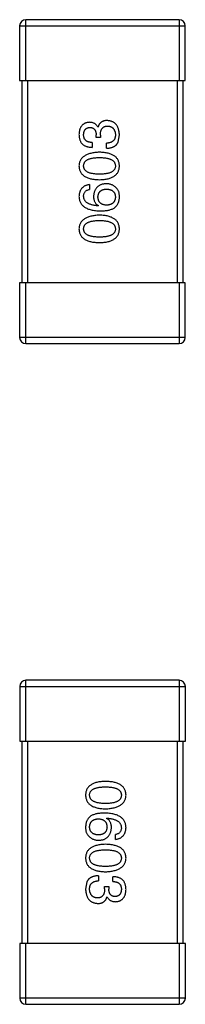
# Model space of a CAD drawing. Header units: inches. Extents: x -36 to 490, y -51 to 98.
# Tile 45 of 153: x 399.818 to 400.638, y 5.494 to 10.356. Entities that reach past the tile are written whole.
import ezdxf

# ---------------------------------------------------------------- set-up
doc = ezdxf.new("R2010")
doc.units = ezdxf.units.IN
doc.header["$LTSCALE"] = 1.21
doc.header["$MEASUREMENT"] = 0
doc.layers.get('0').update_dxf_attribs({"linetype": 'CONTINUOUS'})

msp = doc.modelspace()

# ---------------------------------------------------------------- linework, layer by layer
at = {"color": 7, "linetype": 'Continuous'}
for p, q in [((399.8176, 10.3263), (400.6376, 10.3263)), ((399.8176, 10.3263), (399.8176, 10.0563)), ((400.6076, 10.3563), (399.8476, 10.3563)), ((399.8476, 10.0563), (399.8476, 10.3563)), ((400.6076, 10.3563), (400.6076, 10.0563)), ((400.6376, 10.0563), (400.6376, 10.3263)), ((399.8176, 10.0563), (400.6376, 10.0563)), ((399.8276, 10.0563), (399.8276, 9.0563)), ((399.8576, 9.0563), (399.8576, 10.0563)), ((400.5976, 10.0563), (400.5976, 9.0563)), ((400.6276, 9.0563), (400.6276, 10.0563)), ((400.2042, 9.8254), (400.2053, 9.8254)), ((400.1966, 9.774), (400.1966, 9.7871)), ((400.2173, 9.786), (400.2173, 9.774)), ((400.3048, 9.7511), (400.3113, 9.7871)), ((400.1758, 9.75), (400.1758, 9.7259)), ((400.2173, 9.774), (400.1966, 9.774)), ((400.2479, 9.7216), (400.2479, 9.7467)), ((400.1638, 9.5418), (400.1638, 9.5178)), ((400.2075, 9.438), (400.2064, 9.4369)), ((400.6376, 9.0563), (399.8176, 9.0563)), ((399.8176, 9.0563), (399.8176, 8.7863)), ((399.8476, 8.7563), (399.8476, 9.0563)), ((400.6076, 9.0563), (400.6076, 8.7563)), ((400.6376, 8.7863), (400.6376, 9.0563)), ((400.6376, 8.7863), (399.8176, 8.7863)), ((399.8476, 8.7563), (400.6076, 8.7563)), ((399.8178, 7.0636), (400.6378, 7.0636)), ((399.8178, 7.0636), (399.8178, 6.7936)), ((400.6078, 7.0936), (399.8478, 7.0936)), ((399.8478, 6.7936), (399.8478, 7.0936)), ((400.6078, 7.0936), (400.6078, 6.7936)), ((400.6378, 6.7936), (400.6378, 7.0636)), ((399.8178, 6.7936), (400.6378, 6.7936)), ((399.8278, 6.7936), (399.8278, 5.7936)), ((399.8578, 5.7936), (399.8578, 6.7936)), ((400.5978, 6.7936), (400.5978, 5.7936)), ((400.6278, 5.7936), (400.6278, 6.7936)), ((400.2479, 6.4119), (400.249, 6.4129)), ((400.2916, 6.308), (400.2916, 6.3321)), ((400.2075, 6.1283), (400.2075, 6.1032)), ((400.1507, 6.0988), (400.1441, 6.0627)), ((400.2796, 6.0999), (400.2796, 6.1239)), ((400.2381, 6.0758), (400.2588, 6.0758)), ((400.2381, 6.0638), (400.2381, 6.0758)), ((400.2588, 6.0758), (400.2588, 6.0627)), ((400.2512, 6.0245), (400.2501, 6.0245)), ((400.6378, 5.7936), (399.8178, 5.7936)), ((399.8178, 5.7936), (399.8178, 5.5236)), ((399.8478, 5.4936), (399.8478, 5.7936)), ((400.6078, 5.7936), (400.6078, 5.4936)), ((400.6378, 5.5236), (400.6378, 5.7936)), ((400.6378, 5.5236), (399.8178, 5.5236)), ((399.8478, 5.4936), (400.6078, 5.4936))]:
    msp.add_line(p, q, dxfattribs=at)
for centre, start, end in [((399.8476, 10.3263), 90, 180), ((400.6076, 10.3263), 0, 90), ((399.8476, 8.7863), 180, 270), ((400.6076, 8.7863), 270, 0), ((399.8478, 7.0636), 90, 180), ((400.6078, 7.0636), 0, 90), ((399.8478, 5.5236), 180, 270), ((400.6078, 5.5236), 270, 0)]:
    msp.add_arc(centre, 0.03, start, end, dxfattribs=at)
for points, knots in [([(400.1627, 9.8494), (400.1607, 9.8493), (400.1568, 9.8489), (400.1512, 9.8479), (400.1459, 9.8464), (400.1411, 9.8446), (400.1365, 9.8422), (400.1324, 9.8395), (400.1286, 9.8364), (400.1252, 9.8328), (400.1221, 9.8288), (400.1195, 9.8244), (400.1172, 9.8196), (400.1153, 9.8143), (400.1137, 9.8087), (400.1126, 9.8026), (400.1117, 9.7961), (400.1114, 9.7916), (400.1113, 9.7893)], [0, 0, 0, 0, 0.067521, 0.132139, 0.193339, 0.252064, 0.309083, 0.364848, 0.420021, 0.475612, 0.532002, 0.589602, 0.649896, 0.712634, 0.778603, 0.848416, 0.922155, 1, 1, 1, 1]), ([(400.1343, 9.7882), (400.1343, 9.7896), (400.1345, 9.7923), (400.135, 9.7961), (400.1357, 9.7998), (400.1365, 9.8032), (400.1377, 9.8063), (400.139, 9.8092), (400.1406, 9.8118), (400.1424, 9.8142), (400.1444, 9.8164), (400.1467, 9.8182), (400.1492, 9.8199), (400.1519, 9.8213), (400.1548, 9.8224), (400.158, 9.8233), (400.1614, 9.824), (400.1637, 9.8242), (400.1649, 9.8243)], [0, 0, 0, 0, 0.078051, 0.151197, 0.220412, 0.286742, 0.34933, 0.409464, 0.467368, 0.52298, 0.578639, 0.633998, 0.690142, 0.746855, 0.805868, 0.867776, 0.932345, 1, 1, 1, 1]), ([(400.2042, 9.8254), (400.2033, 9.8273), (400.2014, 9.831), (400.1977, 9.836), (400.1934, 9.8402), (400.1884, 9.8436), (400.1828, 9.8462), (400.1767, 9.8481), (400.1699, 9.8492), (400.1651, 9.8494), (400.1627, 9.8494)], [0, 0, 0, 0, 0.125227, 0.244792, 0.361427, 0.478215, 0.59667, 0.722058, 0.856314, 1, 1, 1, 1]), ([(400.1649, 9.8243), (400.1661, 9.8242), (400.1685, 9.8241), (400.172, 9.8236), (400.1753, 9.8227), (400.1783, 9.8216), (400.1811, 9.8203), (400.1837, 9.8186), (400.1861, 9.8167), (400.1882, 9.8145), (400.19, 9.812), (400.1917, 9.8093), (400.1931, 9.8063), (400.1943, 9.803), (400.1952, 9.7994), (400.1959, 9.7955), (400.1964, 9.7914), (400.1965, 9.7886), (400.1966, 9.7871)], [0, 0, 0, 0, 0.067741, 0.131599, 0.192143, 0.249977, 0.306453, 0.361639, 0.416449, 0.471489, 0.527582, 0.584873, 0.644974, 0.70814, 0.77492, 0.845909, 0.920585, 1, 1, 1, 1]), ([(400.2501, 9.8582), (400.2487, 9.8582), (400.2459, 9.8581), (400.2418, 9.8577), (400.2379, 9.8571), (400.2343, 9.8562), (400.2307, 9.855), (400.2274, 9.8536), (400.2243, 9.8519), (400.2214, 9.85), (400.2187, 9.8479), (400.2162, 9.8454), (400.2139, 9.8427), (400.2117, 9.8397), (400.2098, 9.8365), (400.2081, 9.8331), (400.2066, 9.8293), (400.2058, 9.8267), (400.2053, 9.8254)], [0, 0, 0, 0, 0.071215, 0.138707, 0.20396, 0.266995, 0.327734, 0.387609, 0.445602, 0.503345, 0.561136, 0.618597, 0.677672, 0.738255, 0.799989, 0.863961, 0.930555, 1, 1, 1, 1]), ([(400.2173, 9.786), (400.2174, 9.7879), (400.2174, 9.7914), (400.2179, 9.7964), (400.2185, 9.8012), (400.2195, 9.8056), (400.2208, 9.8096), (400.2223, 9.8133), (400.2242, 9.8167), (400.2263, 9.8197), (400.2287, 9.8223), (400.2314, 9.8246), (400.2344, 9.8266), (400.2376, 9.8281), (400.2412, 9.8294), (400.245, 9.8302), (400.2491, 9.8308), (400.252, 9.8308), (400.2534, 9.8309)], [0, 0, 0, 0, 0.082495, 0.159728, 0.232496, 0.300725, 0.365163, 0.425859, 0.483728, 0.538892, 0.592921, 0.646195, 0.699968, 0.754746, 0.811387, 0.870806, 0.933482, 1, 1, 1, 1]), ([(400.3113, 9.7871), (400.3112, 9.7899), (400.311, 9.7952), (400.31, 9.803), (400.3086, 9.8102), (400.3068, 9.8169), (400.3046, 9.8231), (400.3018, 9.8289), (400.2987, 9.8341), (400.2951, 9.8388), (400.291, 9.843), (400.2864, 9.8467), (400.2815, 9.85), (400.2761, 9.8526), (400.2702, 9.8548), (400.2639, 9.8565), (400.2572, 9.8577), (400.2525, 9.858), (400.2501, 9.8582)], [0, 0, 0, 0, 0.078078, 0.151942, 0.221594, 0.28726, 0.350176, 0.409768, 0.467648, 0.523784, 0.578904, 0.634014, 0.689819, 0.746826, 0.805875, 0.867063, 0.931764, 1, 1, 1, 1]), ([(400.2534, 9.8309), (400.2549, 9.8307), (400.2577, 9.8305), (400.2619, 9.8298), (400.2657, 9.8288), (400.2693, 9.8274), (400.2726, 9.8258), (400.2757, 9.8239), (400.2785, 9.8216), (400.2811, 9.8192), (400.2834, 9.8163), (400.2853, 9.8132), (400.2871, 9.8097), (400.2885, 9.806), (400.2897, 9.802), (400.2906, 9.7977), (400.2913, 9.7931), (400.2916, 9.7899), (400.2917, 9.7882)], [0, 0, 0, 0, 0.068514, 0.133941, 0.195994, 0.255362, 0.312994, 0.369441, 0.424687, 0.480522, 0.537148, 0.594801, 0.654411, 0.716817, 0.781981, 0.850498, 0.923306, 1, 1, 1, 1]), ([(400.1113, 9.7893), (400.1114, 9.7868), (400.1116, 9.7819), (400.1125, 9.7748), (400.1138, 9.7682), (400.1157, 9.7621), (400.118, 9.7564), (400.1208, 9.7512), (400.1241, 9.7465), (400.1279, 9.7423), (400.1322, 9.7385), (400.137, 9.7352), (400.1423, 9.7325), (400.1481, 9.7302), (400.1543, 9.7284), (400.1611, 9.727), (400.1683, 9.7262), (400.1732, 9.726), (400.1758, 9.7259)], [0, 0, 0, 0, 0.073232, 0.142595, 0.207997, 0.270074, 0.329156, 0.386529, 0.441846, 0.496976, 0.551877, 0.607941, 0.665637, 0.725446, 0.788542, 0.855101, 0.925196, 1, 1, 1, 1]), ([(400.1758, 9.75), (400.1741, 9.75), (400.1709, 9.7502), (400.1662, 9.7508), (400.1618, 9.7515), (400.1577, 9.7527), (400.1539, 9.7541), (400.1505, 9.7558), (400.1474, 9.7578), (400.1446, 9.76), (400.1421, 9.7626), (400.1401, 9.7654), (400.1382, 9.7685), (400.1368, 9.7719), (400.1357, 9.7756), (400.1349, 9.7796), (400.1344, 9.7838), (400.1343, 9.7867), (400.1343, 9.7882)], [0, 0, 0, 0, 0.078134, 0.15164, 0.221358, 0.286689, 0.348614, 0.407697, 0.464247, 0.520153, 0.574432, 0.629291, 0.684538, 0.742032, 0.801329, 0.863637, 0.930123, 1, 1, 1, 1]), ([(400.2917, 9.7882), (400.2916, 9.7866), (400.2916, 9.7834), (400.291, 9.7788), (400.2902, 9.7745), (400.289, 9.7705), (400.2875, 9.7668), (400.2856, 9.7634), (400.2833, 9.7603), (400.2808, 9.7576), (400.2778, 9.7551), (400.2746, 9.753), (400.271, 9.7511), (400.267, 9.7496), (400.2627, 9.7484), (400.2581, 9.7475), (400.2531, 9.7469), (400.2497, 9.7468), (400.2479, 9.7467)], [0, 0, 0, 0, 0.071272, 0.13882, 0.201858, 0.262757, 0.320043, 0.376709, 0.431462, 0.486034, 0.541209, 0.597703, 0.65589, 0.717768, 0.782056, 0.850407, 0.92277, 1, 1, 1, 1]), ([(400.2479, 9.7216), (400.2497, 9.7216), (400.2532, 9.7218), (400.2583, 9.7222), (400.2632, 9.7229), (400.2678, 9.7238), (400.2722, 9.7249), (400.2764, 9.7261), (400.2803, 9.7277), (400.284, 9.7294), (400.2874, 9.7314), (400.2907, 9.7335), (400.2936, 9.7359), (400.2963, 9.7385), (400.2988, 9.7413), (400.3011, 9.7444), (400.3031, 9.7476), (400.3042, 9.7499), (400.3048, 9.7511)], [0, 0, 0, 0, 0.078937, 0.154495, 0.226898, 0.296844, 0.363348, 0.427781, 0.48946, 0.549586, 0.607902, 0.664733, 0.720805, 0.776157, 0.831175, 0.886736, 0.943094, 1, 1, 1, 1]), ([(400.213, 9.7016), (400.209, 9.7015), (400.2011, 9.7011), (400.1898, 9.7), (400.1793, 9.6984), (400.1695, 9.6963), (400.1605, 9.6938), (400.1522, 9.6908), (400.1446, 9.6873), (400.1379, 9.6832), (400.1318, 9.6787), (400.1266, 9.6738), (400.1221, 9.6683), (400.1184, 9.6624), (400.1154, 9.6559), (400.1132, 9.649), (400.1118, 9.6416), (400.1115, 9.6365), (400.1113, 9.6339)], [0, 0, 0, 0, 0.088475, 0.171606, 0.249595, 0.322626, 0.391327, 0.455765, 0.516374, 0.573675, 0.628522, 0.681161, 0.732559, 0.783563, 0.83504, 0.887639, 0.942585, 1, 1, 1, 1]), ([(400.3113, 9.6339), (400.3112, 9.6365), (400.311, 9.6417), (400.3097, 9.6492), (400.3077, 9.6562), (400.3049, 9.6628), (400.3014, 9.6688), (400.2971, 9.6743), (400.292, 9.6793), (400.2862, 9.6838), (400.2796, 9.6878), (400.2723, 9.6913), (400.2642, 9.6943), (400.2554, 9.6967), (400.2459, 9.6988), (400.2356, 9.7002), (400.2245, 9.7012), (400.2169, 9.7015), (400.213, 9.7016)], [0, 0, 0, 0, 0.059134, 0.115603, 0.169236, 0.221572, 0.273254, 0.32474, 0.377319, 0.431815, 0.488555, 0.548609, 0.612242, 0.680182, 0.75251, 0.829782, 0.91231, 1, 1, 1, 1]), ([(400.1113, 9.6339), (400.1115, 9.6312), (400.1117, 9.6261), (400.113, 9.6185), (400.1151, 9.6116), (400.1179, 9.605), (400.1216, 9.599), (400.1261, 9.5935), (400.1313, 9.5885), (400.1373, 9.584), (400.1441, 9.58), (400.1517, 9.5765), (400.16, 9.5735), (400.1691, 9.571), (400.179, 9.569), (400.1896, 9.5676), (400.201, 9.5665), (400.2089, 9.5663), (400.213, 9.5661)], [0, 0, 0, 0, 0.057911, 0.113262, 0.165956, 0.217443, 0.268511, 0.319665, 0.372, 0.426129, 0.483365, 0.543779, 0.607756, 0.676562, 0.749704, 0.827713, 0.911177, 1, 1, 1, 1]), ([(400.1343, 9.6339), (400.1344, 9.6356), (400.1345, 9.6388), (400.1354, 9.6436), (400.1369, 9.648), (400.1391, 9.6522), (400.1419, 9.6559), (400.1453, 9.6593), (400.1494, 9.6624), (400.154, 9.6652), (400.1593, 9.6676), (400.1651, 9.6697), (400.1716, 9.6715), (400.1787, 9.6729), (400.1864, 9.674), (400.1947, 9.6748), (400.2036, 9.6753), (400.2098, 9.6754), (400.213, 9.6754)], [0, 0, 0, 0, 0.050604, 0.098688, 0.145699, 0.191791, 0.238625, 0.286717, 0.337546, 0.391814, 0.449755, 0.512106, 0.579685, 0.652048, 0.730262, 0.814146, 0.904281, 1, 1, 1, 1]), ([(400.213, 9.5935), (400.2098, 9.5935), (400.2036, 9.5935), (400.1947, 9.594), (400.1864, 9.5948), (400.1787, 9.5958), (400.1716, 9.5973), (400.1651, 9.599), (400.1593, 9.601), (400.154, 9.6034), (400.1494, 9.6061), (400.1453, 9.6091), (400.1419, 9.6125), (400.1391, 9.6161), (400.1369, 9.6201), (400.1354, 9.6244), (400.1345, 9.6291), (400.1344, 9.6323), (400.1343, 9.6339)], [0, 0, 0, 0, 0.096452, 0.187278, 0.271765, 0.350519, 0.423437, 0.491321, 0.554011, 0.612224, 0.666281, 0.717003, 0.764884, 0.811423, 0.856783, 0.902993, 0.950236, 1, 1, 1, 1]), ([(400.213, 9.6754), (400.2161, 9.6754), (400.2222, 9.6753), (400.231, 9.6748), (400.2392, 9.674), (400.2468, 9.6729), (400.2539, 9.6715), (400.2603, 9.6697), (400.2661, 9.6676), (400.2714, 9.6652), (400.276, 9.6624), (400.2801, 9.6593), (400.2836, 9.6559), (400.2864, 9.6521), (400.2887, 9.648), (400.2903, 9.6436), (400.2913, 9.6388), (400.2916, 9.6356), (400.2917, 9.6339)], [0, 0, 0, 0, 0.094834, 0.184067, 0.267029, 0.344713, 0.417334, 0.484367, 0.546941, 0.604717, 0.65953, 0.710539, 0.759381, 0.806382, 0.853027, 0.900623, 0.949121, 1, 1, 1, 1]), ([(400.213, 9.5661), (400.2169, 9.5663), (400.2245, 9.5665), (400.2356, 9.5676), (400.2459, 9.569), (400.2554, 9.571), (400.2642, 9.5735), (400.2723, 9.5765), (400.2796, 9.58), (400.2862, 9.584), (400.292, 9.5885), (400.2971, 9.5935), (400.3014, 9.599), (400.3049, 9.605), (400.3077, 9.6116), (400.3097, 9.6186), (400.311, 9.6261), (400.3112, 9.6312), (400.3113, 9.6339)], [0, 0, 0, 0, 0.087693, 0.170223, 0.247496, 0.319826, 0.387768, 0.451403, 0.511459, 0.568358, 0.622671, 0.675251, 0.726739, 0.778422, 0.830759, 0.884394, 0.940865, 1, 1, 1, 1]), ([(400.2917, 9.6339), (400.2916, 9.6323), (400.2915, 9.6291), (400.2906, 9.6244), (400.289, 9.6201), (400.2868, 9.6161), (400.284, 9.6124), (400.2806, 9.6091), (400.2766, 9.6061), (400.2719, 9.6034), (400.2667, 9.601), (400.2608, 9.599), (400.2543, 9.5973), (400.2472, 9.5958), (400.2395, 9.5948), (400.2312, 9.594), (400.2223, 9.5935), (400.2161, 9.5935), (400.213, 9.5935)], [0, 0, 0, 0, 0.049766, 0.097012, 0.143225, 0.188786, 0.235079, 0.282962, 0.333687, 0.387747, 0.445963, 0.508657, 0.576545, 0.649868, 0.72822, 0.812712, 0.903543, 1, 1, 1, 1]), ([(400.1638, 9.5418), (400.1618, 9.5416), (400.1579, 9.5411), (400.1523, 9.5398), (400.147, 9.5383), (400.1421, 9.5363), (400.1375, 9.5339), (400.1333, 9.5312), (400.1295, 9.5281), (400.126, 9.5247), (400.1229, 9.5209), (400.1201, 9.5167), (400.1177, 9.5121), (400.1157, 9.5072), (400.1141, 9.5019), (400.1128, 9.4962), (400.1119, 9.4902), (400.1115, 9.486), (400.1113, 9.4839)], [0, 0, 0, 0, 0.06947, 0.136096, 0.199592, 0.260665, 0.319672, 0.377156, 0.433415, 0.489984, 0.546535, 0.604276, 0.663499, 0.725182, 0.788953, 0.855683, 0.926216, 1, 1, 1, 1]), ([(400.2458, 9.5462), (400.2434, 9.5461), (400.2388, 9.5459), (400.2322, 9.5449), (400.226, 9.5434), (400.2202, 9.5416), (400.2148, 9.5393), (400.2098, 9.5365), (400.2053, 9.5333), (400.2012, 9.5296), (400.1975, 9.5254), (400.1941, 9.5209), (400.1913, 9.5158), (400.1889, 9.5103), (400.1869, 9.5044), (400.1853, 9.4979), (400.1841, 9.4911), (400.1837, 9.4864), (400.1835, 9.4839)], [0, 0, 0, 0, 0.071527, 0.139094, 0.20346, 0.264939, 0.323904, 0.381383, 0.437591, 0.493343, 0.549401, 0.606085, 0.664838, 0.725424, 0.788712, 0.855452, 0.925772, 1, 1, 1, 1]), ([(400.2949, 9.5265), (400.2932, 9.5281), (400.2898, 9.5312), (400.2842, 9.5352), (400.2784, 9.5386), (400.2723, 9.5414), (400.266, 9.5436), (400.2595, 9.5451), (400.2527, 9.546), (400.2481, 9.5461), (400.2458, 9.5462)], [0, 0, 0, 0, 0.129393, 0.255335, 0.378531, 0.500878, 0.622934, 0.746191, 0.87096, 1, 1, 1, 1]), ([(400.1113, 9.4839), (400.1115, 9.4811), (400.1118, 9.4756), (400.1133, 9.4676), (400.1156, 9.4601), (400.1186, 9.4531), (400.1225, 9.4467), (400.1272, 9.4408), (400.1327, 9.4355), (400.139, 9.4308), (400.146, 9.4265), (400.1539, 9.4228), (400.1625, 9.4196), (400.172, 9.417), (400.1822, 9.4148), (400.1932, 9.4133), (400.205, 9.4122), (400.2131, 9.4119), (400.2173, 9.4118)], [0, 0, 0, 0, 0.058957, 0.115262, 0.16907, 0.221312, 0.273147, 0.324961, 0.377649, 0.432026, 0.488925, 0.549039, 0.612912, 0.680653, 0.753056, 0.830314, 0.912483, 1, 1, 1, 1]), ([(400.1343, 9.4839), (400.1344, 9.4862), (400.1345, 9.4905), (400.1359, 9.4966), (400.1383, 9.502), (400.1415, 9.5068), (400.1458, 9.5107), (400.1509, 9.5139), (400.157, 9.5163), (400.1615, 9.5173), (400.1638, 9.5178)], [0, 0, 0, 0, 0.136586, 0.261496, 0.378089, 0.490612, 0.605522, 0.725767, 0.8561, 1, 1, 1, 1]), ([(400.2064, 9.4369), (400.2036, 9.4371), (400.1981, 9.4375), (400.1901, 9.4385), (400.1827, 9.4398), (400.1758, 9.4414), (400.1694, 9.4433), (400.1636, 9.4455), (400.1582, 9.4479), (400.1534, 9.4507), (400.1492, 9.4539), (400.1454, 9.4572), (400.1422, 9.4609), (400.1396, 9.465), (400.1373, 9.4693), (400.1358, 9.4739), (400.1347, 9.4788), (400.1344, 9.4822), (400.1343, 9.4839)], [0, 0, 0, 0, 0.089218, 0.173709, 0.252753, 0.326963, 0.397099, 0.462534, 0.524018, 0.582178, 0.637235, 0.689955, 0.741228, 0.791618, 0.841661, 0.892925, 0.945259, 1, 1, 1, 1]), ([(400.1835, 9.4839), (400.1835, 9.4813), (400.1836, 9.4762), (400.1848, 9.4689), (400.1867, 9.4622), (400.1893, 9.456), (400.1927, 9.4505), (400.1969, 9.4456), (400.2018, 9.4414), (400.2056, 9.4392), (400.2075, 9.438)], [0, 0, 0, 0, 0.144617, 0.279572, 0.40596, 0.526097, 0.64389, 0.760003, 0.877724, 1, 1, 1, 1]), ([(400.2053, 9.4806), (400.2054, 9.4821), (400.2055, 9.4851), (400.2062, 9.4893), (400.207, 9.4933), (400.2082, 9.497), (400.2098, 9.5004), (400.2116, 9.5036), (400.2138, 9.5065), (400.2162, 9.5091), (400.219, 9.5114), (400.222, 9.5135), (400.2255, 9.5153), (400.2291, 9.5168), (400.2331, 9.518), (400.2374, 9.519), (400.242, 9.5196), (400.2452, 9.5199), (400.2469, 9.52)], [0, 0, 0, 0, 0.069884, 0.136529, 0.199638, 0.259844, 0.317774, 0.374356, 0.430026, 0.485148, 0.5409, 0.597889, 0.657472, 0.718614, 0.783613, 0.85129, 0.923712, 1, 1, 1, 1]), ([(400.2469, 9.52), (400.2486, 9.5199), (400.2519, 9.5197), (400.2568, 9.519), (400.2614, 9.518), (400.2656, 9.5169), (400.2695, 9.5154), (400.2731, 9.5137), (400.2764, 9.5117), (400.2794, 9.5094), (400.2821, 9.5069), (400.2844, 9.5041), (400.2864, 9.501), (400.2881, 9.4976), (400.2895, 9.494), (400.2906, 9.4902), (400.2913, 9.486), (400.2915, 9.4832), (400.2917, 9.4817)], [0, 0, 0, 0, 0.078863, 0.153308, 0.223539, 0.289857, 0.35341, 0.413572, 0.471721, 0.528235, 0.584279, 0.638781, 0.69466, 0.751251, 0.809198, 0.869697, 0.933318, 1, 1, 1, 1]), ([(400.3113, 9.4774), (400.3114, 9.4802), (400.3115, 9.4856), (400.3108, 9.4934), (400.3097, 9.5005), (400.3079, 9.5071), (400.3056, 9.5129), (400.3026, 9.5181), (400.2992, 9.5228), (400.2963, 9.5253), (400.2949, 9.5265)], [0, 0, 0, 0, 0.156782, 0.301945, 0.436395, 0.561474, 0.678489, 0.78853, 0.894967, 1, 1, 1, 1]), ([(400.2479, 9.4402), (400.2463, 9.4403), (400.243, 9.4405), (400.2383, 9.4412), (400.2338, 9.4422), (400.2297, 9.4435), (400.226, 9.445), (400.2225, 9.4469), (400.2193, 9.4489), (400.2165, 9.4514), (400.214, 9.454), (400.2118, 9.457), (400.2098, 9.4602), (400.2083, 9.4638), (400.2071, 9.4676), (400.2061, 9.4717), (400.2055, 9.4761), (400.2054, 9.4791), (400.2053, 9.4806)], [0, 0, 0, 0, 0.076072, 0.148369, 0.216753, 0.281358, 0.342792, 0.401604, 0.458929, 0.514444, 0.569818, 0.625343, 0.681554, 0.739608, 0.800134, 0.863477, 0.929547, 1, 1, 1, 1]), ([(400.2917, 9.4817), (400.2916, 9.4801), (400.2915, 9.477), (400.2908, 9.4725), (400.2899, 9.4683), (400.2886, 9.4644), (400.287, 9.4608), (400.285, 9.4574), (400.2828, 9.4544), (400.2802, 9.4517), (400.2773, 9.4491), (400.274, 9.447), (400.2705, 9.4451), (400.2666, 9.4435), (400.2624, 9.4423), (400.2579, 9.4413), (400.253, 9.4405), (400.2497, 9.4403), (400.2479, 9.4402)], [0, 0, 0, 0, 0.070403, 0.137196, 0.200053, 0.260887, 0.31876, 0.37535, 0.430743, 0.485927, 0.541678, 0.598832, 0.657726, 0.719441, 0.783504, 0.851852, 0.923533, 1, 1, 1, 1]), ([(400.2851, 9.426), (400.2871, 9.4275), (400.2911, 9.4304), (400.2962, 9.4356), (400.3007, 9.4413), (400.3044, 9.4475), (400.3073, 9.4543), (400.3094, 9.4615), (400.3109, 9.4693), (400.3112, 9.4746), (400.3113, 9.4774)], [0, 0, 0, 0, 0.125033, 0.246266, 0.36603, 0.485265, 0.606781, 0.732144, 0.862551, 1, 1, 1, 1]), ([(400.213, 9.3908), (400.209, 9.3906), (400.2011, 9.3903), (400.1898, 9.3891), (400.1793, 9.3875), (400.1695, 9.3855), (400.1605, 9.3829), (400.1522, 9.3799), (400.1446, 9.3764), (400.1379, 9.3724), (400.1318, 9.3679), (400.1266, 9.3629), (400.1221, 9.3574), (400.1184, 9.3515), (400.1154, 9.345), (400.1132, 9.3381), (400.1118, 9.3307), (400.1115, 9.3256), (400.1113, 9.323)], [0, 0, 0, 0, 0.088475, 0.171606, 0.249595, 0.322626, 0.391327, 0.455765, 0.516374, 0.573675, 0.628522, 0.681161, 0.732559, 0.783563, 0.83504, 0.887639, 0.942585, 1, 1, 1, 1]), ([(400.3113, 9.323), (400.3112, 9.3257), (400.311, 9.3308), (400.3097, 9.3384), (400.3077, 9.3454), (400.3049, 9.3519), (400.3014, 9.3579), (400.2971, 9.3634), (400.292, 9.3684), (400.2862, 9.3729), (400.2796, 9.3769), (400.2723, 9.3804), (400.2642, 9.3834), (400.2554, 9.3859), (400.2459, 9.3879), (400.2356, 9.3894), (400.2245, 9.3904), (400.2169, 9.3906), (400.213, 9.3908)], [0, 0, 0, 0, 0.059134, 0.115603, 0.169236, 0.221572, 0.273254, 0.32474, 0.377319, 0.431815, 0.488555, 0.548609, 0.612242, 0.680182, 0.75251, 0.829782, 0.91231, 1, 1, 1, 1]), ([(400.2173, 9.4118), (400.2209, 9.4118), (400.2278, 9.4119), (400.2378, 9.4126), (400.2472, 9.4136), (400.256, 9.4152), (400.2642, 9.4172), (400.2718, 9.4196), (400.2787, 9.4225), (400.283, 9.4249), (400.2851, 9.426)], [0, 0, 0, 0, 0.151498, 0.29521, 0.430242, 0.557137, 0.677306, 0.790845, 0.898111, 1, 1, 1, 1]), ([(400.1343, 9.323), (400.1344, 9.3247), (400.1345, 9.328), (400.1354, 9.3327), (400.1369, 9.3372), (400.1391, 9.3413), (400.1419, 9.345), (400.1453, 9.3485), (400.1494, 9.3515), (400.154, 9.3543), (400.1593, 9.3567), (400.1651, 9.3589), (400.1716, 9.3606), (400.1787, 9.3621), (400.1864, 9.3632), (400.1947, 9.364), (400.2036, 9.3645), (400.2098, 9.3645), (400.213, 9.3646)], [0, 0, 0, 0, 0.050604, 0.098688, 0.145699, 0.191791, 0.238625, 0.286717, 0.337546, 0.391814, 0.449755, 0.512106, 0.579685, 0.652048, 0.730262, 0.814146, 0.904281, 1, 1, 1, 1]), ([(400.213, 9.3646), (400.2161, 9.3645), (400.2222, 9.3645), (400.231, 9.364), (400.2392, 9.3632), (400.2468, 9.3621), (400.2539, 9.3606), (400.2603, 9.3588), (400.2661, 9.3568), (400.2714, 9.3543), (400.276, 9.3516), (400.2801, 9.3484), (400.2836, 9.345), (400.2864, 9.3413), (400.2887, 9.3372), (400.2903, 9.3327), (400.2913, 9.328), (400.2916, 9.3247), (400.2917, 9.323)], [0, 0, 0, 0, 0.094834, 0.184067, 0.267029, 0.344713, 0.417334, 0.484367, 0.546941, 0.604717, 0.65953, 0.710539, 0.759381, 0.806382, 0.853027, 0.900623, 0.949121, 1, 1, 1, 1]), ([(400.1113, 9.323), (400.1115, 9.3204), (400.1117, 9.3152), (400.113, 9.3077), (400.1151, 9.3007), (400.1179, 9.2941), (400.1216, 9.2881), (400.1261, 9.2826), (400.1313, 9.2776), (400.1373, 9.2731), (400.1441, 9.2691), (400.1517, 9.2657), (400.16, 9.2626), (400.1691, 9.2602), (400.179, 9.2581), (400.1896, 9.2567), (400.201, 9.2557), (400.2089, 9.2554), (400.213, 9.2553)], [0, 0, 0, 0, 0.057911, 0.113262, 0.165956, 0.217443, 0.268511, 0.319665, 0.372, 0.426129, 0.483365, 0.543779, 0.607756, 0.676562, 0.749704, 0.827713, 0.911177, 1, 1, 1, 1]), ([(400.213, 9.2826), (400.2098, 9.2826), (400.2036, 9.2827), (400.1947, 9.2832), (400.1864, 9.2839), (400.1787, 9.285), (400.1716, 9.2865), (400.1651, 9.2881), (400.1593, 9.2902), (400.154, 9.2926), (400.1494, 9.2952), (400.1453, 9.2982), (400.1419, 9.3016), (400.1391, 9.3052), (400.1369, 9.3092), (400.1354, 9.3135), (400.1345, 9.3182), (400.1344, 9.3214), (400.1343, 9.323)], [0, 0, 0, 0, 0.096452, 0.187278, 0.271765, 0.350519, 0.423437, 0.491321, 0.554011, 0.612224, 0.666281, 0.717003, 0.764884, 0.811423, 0.856783, 0.902993, 0.950236, 1, 1, 1, 1]), ([(400.213, 9.2553), (400.2169, 9.2554), (400.2245, 9.2557), (400.2356, 9.2567), (400.2459, 9.2581), (400.2554, 9.2602), (400.2642, 9.2627), (400.2723, 9.2657), (400.2796, 9.2691), (400.2862, 9.2731), (400.292, 9.2776), (400.2971, 9.2826), (400.3014, 9.2881), (400.3049, 9.2942), (400.3077, 9.3007), (400.3097, 9.3077), (400.311, 9.3152), (400.3112, 9.3204), (400.3113, 9.323)], [0, 0, 0, 0, 0.087693, 0.170223, 0.247496, 0.319826, 0.387768, 0.451403, 0.511459, 0.568358, 0.622671, 0.675251, 0.726739, 0.778422, 0.830759, 0.884394, 0.940865, 1, 1, 1, 1]), ([(400.2917, 9.323), (400.2916, 9.3214), (400.2915, 9.3182), (400.2906, 9.3136), (400.289, 9.3092), (400.2868, 9.3053), (400.284, 9.3016), (400.2806, 9.2982), (400.2766, 9.2952), (400.2719, 9.2926), (400.2667, 9.2902), (400.2608, 9.2881), (400.2543, 9.2865), (400.2472, 9.285), (400.2395, 9.2839), (400.2312, 9.2832), (400.2223, 9.2827), (400.2161, 9.2826), (400.213, 9.2826)], [0, 0, 0, 0, 0.049766, 0.097012, 0.143225, 0.188786, 0.235079, 0.282962, 0.333687, 0.387747, 0.445963, 0.508657, 0.576545, 0.649868, 0.72822, 0.812712, 0.903543, 1, 1, 1, 1]), ([(400.2425, 6.5946), (400.2385, 6.5945), (400.2309, 6.5942), (400.2199, 6.5932), (400.2095, 6.5917), (400.2, 6.5897), (400.1912, 6.5872), (400.1831, 6.5842), (400.1758, 6.5808), (400.1693, 6.5767), (400.1634, 6.5723), (400.1583, 6.5673), (400.154, 6.5617), (400.1505, 6.5557), (400.1478, 6.5492), (400.1457, 6.5422), (400.1445, 6.5347), (400.1442, 6.5295), (400.1441, 6.5268)], [0, 0, 0, 0, 0.087693, 0.170223, 0.247496, 0.319826, 0.387768, 0.451403, 0.511459, 0.568358, 0.622671, 0.675251, 0.726739, 0.778422, 0.830759, 0.884394, 0.940865, 1, 1, 1, 1]), ([(400.1638, 6.5268), (400.1638, 6.5285), (400.164, 6.5317), (400.1649, 6.5363), (400.1664, 6.5406), (400.1686, 6.5446), (400.1714, 6.5483), (400.1748, 6.5516), (400.1789, 6.5546), (400.1835, 6.5573), (400.1888, 6.5597), (400.1946, 6.5618), (400.2011, 6.5634), (400.2082, 6.5649), (400.2159, 6.566), (400.2242, 6.5667), (400.2331, 6.5672), (400.2393, 6.5673), (400.2425, 6.5673)], [0, 0, 0, 0, 0.049766, 0.097012, 0.143225, 0.188786, 0.235079, 0.282962, 0.333687, 0.387747, 0.445963, 0.508657, 0.576545, 0.649868, 0.72822, 0.812712, 0.903543, 1, 1, 1, 1]), ([(400.3441, 6.5268), (400.344, 6.5295), (400.3437, 6.5347), (400.3425, 6.5422), (400.3403, 6.5492), (400.3375, 6.5557), (400.3338, 6.5618), (400.3294, 6.5673), (400.3241, 6.5723), (400.3181, 6.5767), (400.3113, 6.5808), (400.3038, 6.5842), (400.2954, 6.5872), (400.2863, 6.5897), (400.2765, 6.5917), (400.2658, 6.5932), (400.2544, 6.5942), (400.2465, 6.5945), (400.2425, 6.5946)], [0, 0, 0, 0, 0.057911, 0.113262, 0.165956, 0.217443, 0.268511, 0.319665, 0.372, 0.426129, 0.483365, 0.543779, 0.607756, 0.676562, 0.749704, 0.827713, 0.911177, 1, 1, 1, 1]), ([(400.2425, 6.5673), (400.2456, 6.5673), (400.2518, 6.5672), (400.2607, 6.5667), (400.269, 6.566), (400.2767, 6.5649), (400.2838, 6.5634), (400.2903, 6.5618), (400.2961, 6.5597), (400.3014, 6.5573), (400.306, 6.5546), (400.3101, 6.5516), (400.3135, 6.5483), (400.3163, 6.5446), (400.3185, 6.5406), (400.3201, 6.5363), (400.321, 6.5317), (400.3211, 6.5285), (400.3211, 6.5268)], [0, 0, 0, 0, 0.096452, 0.187278, 0.271765, 0.350519, 0.423437, 0.491321, 0.554011, 0.612224, 0.666281, 0.717003, 0.764884, 0.811423, 0.856783, 0.902993, 0.950236, 1, 1, 1, 1]), ([(400.1441, 6.5268), (400.1442, 6.5242), (400.1445, 6.519), (400.1457, 6.5115), (400.1478, 6.5045), (400.1505, 6.498), (400.154, 6.492), (400.1583, 6.4864), (400.1634, 6.4814), (400.1692, 6.4769), (400.1758, 6.4729), (400.1831, 6.4695), (400.1912, 6.4665), (400.2, 6.464), (400.2095, 6.462), (400.2199, 6.4605), (400.2309, 6.4595), (400.2385, 6.4592), (400.2425, 6.4591)], [0, 0, 0, 0, 0.059134, 0.115603, 0.169236, 0.221572, 0.273254, 0.32474, 0.377319, 0.431815, 0.488555, 0.548609, 0.612242, 0.680182, 0.75251, 0.829782, 0.91231, 1, 1, 1, 1]), ([(400.2425, 6.4853), (400.2393, 6.4853), (400.2332, 6.4854), (400.2244, 6.4859), (400.2162, 6.4867), (400.2086, 6.4878), (400.2016, 6.4892), (400.1951, 6.491), (400.1893, 6.4931), (400.184, 6.4956), (400.1794, 6.4983), (400.1753, 6.5014), (400.1718, 6.5048), (400.169, 6.5086), (400.1668, 6.5127), (400.1651, 6.5171), (400.1641, 6.5219), (400.1639, 6.5252), (400.1638, 6.5268)], [0, 0, 0, 0, 0.094834, 0.184067, 0.267029, 0.344713, 0.417334, 0.484367, 0.546941, 0.604717, 0.65953, 0.710539, 0.759381, 0.806382, 0.853027, 0.900623, 0.949121, 1, 1, 1, 1]), ([(400.2425, 6.4591), (400.2465, 6.4593), (400.2543, 6.4596), (400.2656, 6.4607), (400.2761, 6.4624), (400.2859, 6.4644), (400.295, 6.4669), (400.3033, 6.47), (400.3108, 6.4735), (400.3176, 6.4775), (400.3236, 6.482), (400.3289, 6.487), (400.3334, 6.4924), (400.3371, 6.4984), (400.34, 6.5048), (400.3422, 6.5117), (400.3436, 6.5191), (400.3439, 6.5242), (400.3441, 6.5268)], [0, 0, 0, 0, 0.088475, 0.171606, 0.249595, 0.322626, 0.391327, 0.455765, 0.516374, 0.573675, 0.628522, 0.681161, 0.732559, 0.783563, 0.83504, 0.887639, 0.942585, 1, 1, 1, 1]), ([(400.3211, 6.5268), (400.3211, 6.5252), (400.321, 6.5219), (400.3201, 6.5171), (400.3185, 6.5127), (400.3163, 6.5086), (400.3135, 6.5049), (400.3101, 6.5014), (400.306, 6.4983), (400.3014, 6.4955), (400.2961, 6.4931), (400.2903, 6.491), (400.2838, 6.4893), (400.2767, 6.4878), (400.269, 6.4867), (400.2607, 6.4859), (400.2518, 6.4854), (400.2456, 6.4853), (400.2425, 6.4853)], [0, 0, 0, 0, 0.050604, 0.098688, 0.145699, 0.191791, 0.238625, 0.286717, 0.337546, 0.391814, 0.449755, 0.512106, 0.579685, 0.652048, 0.730262, 0.814146, 0.904281, 1, 1, 1, 1]), ([(400.1703, 6.4239), (400.1683, 6.4224), (400.1643, 6.4195), (400.1592, 6.4142), (400.1547, 6.4085), (400.1511, 6.4023), (400.1481, 6.3956), (400.146, 6.3883), (400.1446, 6.3806), (400.1443, 6.3753), (400.1441, 6.3725)], [0, 0, 0, 0, 0.125033, 0.246266, 0.36603, 0.485265, 0.606781, 0.732144, 0.862551, 1, 1, 1, 1]), ([(400.2381, 6.4381), (400.2345, 6.4381), (400.2277, 6.438), (400.2176, 6.4373), (400.2082, 6.4362), (400.1994, 6.4346), (400.1913, 6.4327), (400.1837, 6.4303), (400.1767, 6.4274), (400.1724, 6.425), (400.1703, 6.4239)], [0, 0, 0, 0, 0.151498, 0.29521, 0.430242, 0.557137, 0.677306, 0.790845, 0.898111, 1, 1, 1, 1]), ([(400.3441, 6.3659), (400.3439, 6.3688), (400.3436, 6.3743), (400.3421, 6.3823), (400.3399, 6.3898), (400.3368, 6.3967), (400.3329, 6.4032), (400.3282, 6.409), (400.3228, 6.4144), (400.3165, 6.4191), (400.3094, 6.4234), (400.3016, 6.4271), (400.2929, 6.4303), (400.2835, 6.4329), (400.2733, 6.4351), (400.2622, 6.4366), (400.2504, 6.4377), (400.2423, 6.438), (400.2381, 6.4381)], [0, 0, 0, 0, 0.058957, 0.115262, 0.16907, 0.221312, 0.273147, 0.324961, 0.377649, 0.432026, 0.488925, 0.549039, 0.612912, 0.680653, 0.753056, 0.830314, 0.912483, 1, 1, 1, 1]), ([(400.1441, 6.3725), (400.144, 6.3697), (400.144, 6.3643), (400.1446, 6.3565), (400.1457, 6.3493), (400.1475, 6.3428), (400.1498, 6.3369), (400.1528, 6.3317), (400.1562, 6.3271), (400.1591, 6.3246), (400.1605, 6.3233)], [0, 0, 0, 0, 0.156782, 0.301945, 0.436395, 0.561474, 0.678489, 0.78853, 0.894967, 1, 1, 1, 1]), ([(400.1638, 6.3681), (400.1638, 6.3697), (400.164, 6.3728), (400.1646, 6.3773), (400.1655, 6.3815), (400.1669, 6.3855), (400.1684, 6.3891), (400.1704, 6.3924), (400.1726, 6.3955), (400.1752, 6.3982), (400.1781, 6.4007), (400.1814, 6.4028), (400.1849, 6.4048), (400.1888, 6.4063), (400.193, 6.4076), (400.1975, 6.4086), (400.2024, 6.4093), (400.2058, 6.4096), (400.2075, 6.4097)], [0, 0, 0, 0, 0.070403, 0.137196, 0.200053, 0.260887, 0.31876, 0.37535, 0.430743, 0.485927, 0.541678, 0.598832, 0.657726, 0.719441, 0.783504, 0.851852, 0.923533, 1, 1, 1, 1]), ([(400.2075, 6.4097), (400.2092, 6.4096), (400.2124, 6.4093), (400.2172, 6.4087), (400.2216, 6.4076), (400.2257, 6.4064), (400.2295, 6.4049), (400.2329, 6.403), (400.2361, 6.4009), (400.2389, 6.3985), (400.2415, 6.3958), (400.2436, 6.3928), (400.2456, 6.3896), (400.2471, 6.3861), (400.2484, 6.3823), (400.2493, 6.3782), (400.2499, 6.3738), (400.25, 6.3708), (400.2501, 6.3692)], [0, 0, 0, 0, 0.076072, 0.148369, 0.216753, 0.281358, 0.342792, 0.401604, 0.458929, 0.514444, 0.569818, 0.625343, 0.681554, 0.739608, 0.800134, 0.863477, 0.929547, 1, 1, 1, 1]), ([(400.272, 6.3659), (400.2719, 6.3686), (400.2718, 6.3737), (400.2706, 6.381), (400.2687, 6.3877), (400.2661, 6.3938), (400.2627, 6.3993), (400.2585, 6.4042), (400.2536, 6.4084), (400.2498, 6.4107), (400.2479, 6.4119)], [0, 0, 0, 0, 0.144617, 0.279572, 0.40596, 0.526097, 0.64389, 0.760003, 0.877724, 1, 1, 1, 1]), ([(400.249, 6.4129), (400.2518, 6.4127), (400.2573, 6.4123), (400.2653, 6.4113), (400.2727, 6.41), (400.2796, 6.4085), (400.286, 6.4066), (400.2919, 6.4044), (400.2972, 6.4019), (400.302, 6.3992), (400.3062, 6.396), (400.31, 6.3926), (400.3132, 6.389), (400.3159, 6.3849), (400.3181, 6.3806), (400.3196, 6.376), (400.3208, 6.3711), (400.321, 6.3677), (400.3211, 6.3659)], [0, 0, 0, 0, 0.089218, 0.173709, 0.252753, 0.326963, 0.397099, 0.462534, 0.524018, 0.582178, 0.637235, 0.689955, 0.741228, 0.791618, 0.841661, 0.892925, 0.945259, 1, 1, 1, 1]), ([(400.1605, 6.3233), (400.1622, 6.3218), (400.1657, 6.3187), (400.1712, 6.3146), (400.1771, 6.3113), (400.1831, 6.3084), (400.1894, 6.3063), (400.196, 6.3048), (400.2027, 6.3039), (400.2073, 6.3037), (400.2097, 6.3037)], [0, 0, 0, 0, 0.129393, 0.255335, 0.378531, 0.500878, 0.622934, 0.746191, 0.87096, 1, 1, 1, 1]), ([(400.2086, 6.3299), (400.2068, 6.33), (400.2035, 6.3302), (400.1986, 6.3309), (400.1941, 6.3318), (400.1898, 6.333), (400.1859, 6.3344), (400.1823, 6.3362), (400.179, 6.3382), (400.176, 6.3405), (400.1734, 6.343), (400.171, 6.3458), (400.169, 6.3489), (400.1673, 6.3522), (400.1659, 6.3558), (400.1649, 6.3597), (400.1641, 6.3638), (400.1639, 6.3667), (400.1638, 6.3681)], [0, 0, 0, 0, 0.078863, 0.153308, 0.223539, 0.289857, 0.35341, 0.413572, 0.471721, 0.528235, 0.584279, 0.638781, 0.69466, 0.751251, 0.809198, 0.869697, 0.933318, 1, 1, 1, 1]), ([(400.2501, 6.3692), (400.25, 6.3677), (400.2499, 6.3648), (400.2493, 6.3605), (400.2484, 6.3566), (400.2472, 6.3529), (400.2456, 6.3494), (400.2438, 6.3463), (400.2417, 6.3434), (400.2392, 6.3407), (400.2364, 6.3384), (400.2334, 6.3363), (400.23, 6.3346), (400.2263, 6.3331), (400.2223, 6.3319), (400.218, 6.3309), (400.2134, 6.3302), (400.2102, 6.33), (400.2086, 6.3299)], [0, 0, 0, 0, 0.069884, 0.136529, 0.199638, 0.259844, 0.317774, 0.374356, 0.430026, 0.485148, 0.5409, 0.597889, 0.657472, 0.718614, 0.783613, 0.85129, 0.923712, 1, 1, 1, 1]), ([(400.2097, 6.3037), (400.212, 6.3038), (400.2166, 6.304), (400.2232, 6.305), (400.2294, 6.3064), (400.2352, 6.3082), (400.2406, 6.3105), (400.2456, 6.3134), (400.2502, 6.3165), (400.2543, 6.3203), (400.258, 6.3244), (400.2613, 6.329), (400.2641, 6.3341), (400.2665, 6.3396), (400.2686, 6.3455), (400.2701, 6.3519), (400.2713, 6.3588), (400.2717, 6.3635), (400.272, 6.3659)], [0, 0, 0, 0, 0.071527, 0.139094, 0.20346, 0.264939, 0.323904, 0.381383, 0.437591, 0.493343, 0.549401, 0.606085, 0.664838, 0.725424, 0.788712, 0.855452, 0.925772, 1, 1, 1, 1]), ([(400.3211, 6.3659), (400.3211, 6.3637), (400.3209, 6.3594), (400.3195, 6.3532), (400.3172, 6.3478), (400.3139, 6.3431), (400.3096, 6.3392), (400.3045, 6.336), (400.2984, 6.3336), (400.294, 6.3326), (400.2916, 6.3321)], [0, 0, 0, 0, 0.136586, 0.261496, 0.378089, 0.490612, 0.605522, 0.725767, 0.8561, 1, 1, 1, 1]), ([(400.2916, 6.308), (400.2936, 6.3083), (400.2975, 6.3088), (400.3031, 6.3101), (400.3084, 6.3116), (400.3134, 6.3136), (400.3179, 6.3159), (400.3221, 6.3187), (400.3259, 6.3217), (400.3294, 6.3252), (400.3325, 6.329), (400.3353, 6.3332), (400.3377, 6.3378), (400.3397, 6.3427), (400.3414, 6.348), (400.3426, 6.3537), (400.3436, 6.3597), (400.3439, 6.3638), (400.3441, 6.3659)], [0, 0, 0, 0, 0.06947, 0.136096, 0.199592, 0.260665, 0.319672, 0.377156, 0.433415, 0.489984, 0.546535, 0.604276, 0.663499, 0.725182, 0.788953, 0.855683, 0.926216, 1, 1, 1, 1]), ([(400.2425, 6.2837), (400.2385, 6.2836), (400.2309, 6.2833), (400.2199, 6.2823), (400.2095, 6.2809), (400.2, 6.2788), (400.1912, 6.2763), (400.1831, 6.2733), (400.1758, 6.2699), (400.1693, 6.2658), (400.1634, 6.2614), (400.1583, 6.2564), (400.154, 6.2509), (400.1505, 6.2448), (400.1478, 6.2383), (400.1457, 6.2313), (400.1445, 6.2238), (400.1442, 6.2186), (400.1441, 6.216)], [0, 0, 0, 0, 0.087693, 0.170223, 0.247496, 0.319826, 0.387768, 0.451403, 0.511459, 0.568358, 0.622671, 0.675251, 0.726739, 0.778422, 0.830759, 0.884394, 0.940865, 1, 1, 1, 1]), ([(400.3441, 6.216), (400.344, 6.2186), (400.3437, 6.2238), (400.3425, 6.2313), (400.3403, 6.2383), (400.3375, 6.2449), (400.3338, 6.2509), (400.3294, 6.2564), (400.3241, 6.2614), (400.3181, 6.2659), (400.3113, 6.2699), (400.3038, 6.2733), (400.2954, 6.2764), (400.2863, 6.2788), (400.2765, 6.2809), (400.2658, 6.2823), (400.2544, 6.2833), (400.2465, 6.2836), (400.2425, 6.2837)], [0, 0, 0, 0, 0.057911, 0.113262, 0.165956, 0.217443, 0.268511, 0.319665, 0.372, 0.426129, 0.483365, 0.543779, 0.607756, 0.676562, 0.749704, 0.827713, 0.911177, 1, 1, 1, 1]), ([(400.1638, 6.216), (400.1638, 6.2176), (400.164, 6.2208), (400.1649, 6.2254), (400.1664, 6.2298), (400.1686, 6.2337), (400.1714, 6.2374), (400.1748, 6.2408), (400.1789, 6.2438), (400.1835, 6.2464), (400.1888, 6.2488), (400.1946, 6.2509), (400.2011, 6.2525), (400.2082, 6.254), (400.2159, 6.2551), (400.2242, 6.2558), (400.2331, 6.2563), (400.2393, 6.2564), (400.2425, 6.2564)], [0, 0, 0, 0, 0.049766, 0.097012, 0.143225, 0.188786, 0.235079, 0.282962, 0.333687, 0.387747, 0.445963, 0.508657, 0.576545, 0.649868, 0.72822, 0.812712, 0.903543, 1, 1, 1, 1]), ([(400.2425, 6.2564), (400.2456, 6.2564), (400.2518, 6.2563), (400.2607, 6.2558), (400.269, 6.2551), (400.2767, 6.254), (400.2838, 6.2525), (400.2903, 6.2509), (400.2961, 6.2488), (400.3014, 6.2464), (400.306, 6.2438), (400.3101, 6.2408), (400.3135, 6.2374), (400.3163, 6.2338), (400.3185, 6.2298), (400.3201, 6.2254), (400.321, 6.2208), (400.3211, 6.2176), (400.3211, 6.216)], [0, 0, 0, 0, 0.096452, 0.187278, 0.271765, 0.350519, 0.423437, 0.491321, 0.554011, 0.612224, 0.666281, 0.717003, 0.764884, 0.811423, 0.856783, 0.902993, 0.950236, 1, 1, 1, 1]), ([(400.1441, 6.216), (400.1442, 6.2133), (400.1445, 6.2082), (400.1457, 6.2006), (400.1478, 6.1936), (400.1505, 6.1871), (400.154, 6.1811), (400.1583, 6.1756), (400.1634, 6.1706), (400.1692, 6.1661), (400.1758, 6.1621), (400.1831, 6.1586), (400.1912, 6.1556), (400.2, 6.1531), (400.2095, 6.1511), (400.2199, 6.1496), (400.2309, 6.1486), (400.2385, 6.1484), (400.2425, 6.1482)], [0, 0, 0, 0, 0.059134, 0.115603, 0.169236, 0.221572, 0.273254, 0.32474, 0.377319, 0.431815, 0.488555, 0.548609, 0.612242, 0.680182, 0.75251, 0.829782, 0.91231, 1, 1, 1, 1]), ([(400.2425, 6.1744), (400.2393, 6.1745), (400.2332, 6.1745), (400.2244, 6.175), (400.2162, 6.1758), (400.2086, 6.1769), (400.2016, 6.1784), (400.1951, 6.1802), (400.1893, 6.1822), (400.184, 6.1847), (400.1794, 6.1874), (400.1753, 6.1906), (400.1718, 6.194), (400.169, 6.1977), (400.1668, 6.2018), (400.1651, 6.2063), (400.1641, 6.211), (400.1639, 6.2143), (400.1638, 6.216)], [0, 0, 0, 0, 0.094834, 0.184067, 0.267029, 0.344713, 0.417334, 0.484367, 0.546941, 0.604717, 0.65953, 0.710539, 0.759381, 0.806382, 0.853027, 0.900623, 0.949121, 1, 1, 1, 1]), ([(400.2425, 6.1482), (400.2465, 6.1484), (400.2543, 6.1487), (400.2656, 6.1499), (400.2761, 6.1515), (400.2859, 6.1535), (400.295, 6.1561), (400.3033, 6.1591), (400.3108, 6.1626), (400.3176, 6.1666), (400.3236, 6.1711), (400.3289, 6.1761), (400.3334, 6.1816), (400.3371, 6.1875), (400.34, 6.194), (400.3422, 6.2009), (400.3436, 6.2083), (400.3439, 6.2134), (400.3441, 6.216)], [0, 0, 0, 0, 0.088475, 0.171606, 0.249595, 0.322626, 0.391327, 0.455765, 0.516374, 0.573675, 0.628522, 0.681161, 0.732559, 0.783563, 0.83504, 0.887639, 0.942585, 1, 1, 1, 1]), ([(400.3211, 6.216), (400.3211, 6.2143), (400.321, 6.211), (400.3201, 6.2063), (400.3185, 6.2018), (400.3163, 6.1977), (400.3135, 6.194), (400.3101, 6.1905), (400.306, 6.1875), (400.3014, 6.1847), (400.2961, 6.1822), (400.2903, 6.1801), (400.2838, 6.1784), (400.2767, 6.1769), (400.269, 6.1758), (400.2607, 6.175), (400.2518, 6.1745), (400.2456, 6.1745), (400.2425, 6.1744)], [0, 0, 0, 0, 0.050604, 0.098688, 0.145699, 0.191791, 0.238625, 0.286717, 0.337546, 0.391814, 0.449755, 0.512106, 0.579685, 0.652048, 0.730262, 0.814146, 0.904281, 1, 1, 1, 1]), ([(400.2075, 6.1283), (400.2057, 6.1282), (400.2022, 6.1281), (400.1971, 6.1277), (400.1922, 6.127), (400.1876, 6.1261), (400.1832, 6.125), (400.179, 6.1237), (400.1751, 6.1222), (400.1714, 6.1204), (400.168, 6.1185), (400.1648, 6.1163), (400.1618, 6.1139), (400.1591, 6.1113), (400.1566, 6.1085), (400.1544, 6.1055), (400.1523, 6.1023), (400.1512, 6.1), (400.1507, 6.0988)], [0, 0, 0, 0, 0.078937, 0.154495, 0.226898, 0.296844, 0.363348, 0.427781, 0.48946, 0.549586, 0.607902, 0.664733, 0.720805, 0.776157, 0.831175, 0.886736, 0.943094, 1, 1, 1, 1]), ([(400.1638, 6.0616), (400.1638, 6.0633), (400.1638, 6.0665), (400.1644, 6.0711), (400.1652, 6.0754), (400.1664, 6.0793), (400.1679, 6.0831), (400.1698, 6.0865), (400.1721, 6.0895), (400.1746, 6.0923), (400.1776, 6.0947), (400.1808, 6.0969), (400.1845, 6.0987), (400.1884, 6.1003), (400.1927, 6.1015), (400.1973, 6.1023), (400.2023, 6.103), (400.2057, 6.1031), (400.2075, 6.1032)], [0, 0, 0, 0, 0.071272, 0.13882, 0.201858, 0.262757, 0.320043, 0.376709, 0.431462, 0.486034, 0.541209, 0.597703, 0.65589, 0.717768, 0.782056, 0.850407, 0.92277, 1, 1, 1, 1]), ([(400.3441, 6.0605), (400.344, 6.0631), (400.3439, 6.068), (400.3429, 6.075), (400.3416, 6.0817), (400.3398, 6.0878), (400.3375, 6.0935), (400.3346, 6.0987), (400.3313, 6.1034), (400.3275, 6.1076), (400.3232, 6.1114), (400.3184, 6.1146), (400.3131, 6.1174), (400.3074, 6.1197), (400.3011, 6.1215), (400.2944, 6.1228), (400.2872, 6.1237), (400.2822, 6.1238), (400.2796, 6.1239)], [0, 0, 0, 0, 0.073232, 0.142595, 0.207997, 0.270074, 0.329156, 0.386529, 0.441846, 0.496976, 0.551877, 0.607941, 0.665637, 0.725446, 0.788542, 0.855101, 0.925196, 1, 1, 1, 1]), ([(400.2796, 6.0999), (400.2813, 6.0998), (400.2845, 6.0997), (400.2893, 6.0991), (400.2937, 6.0983), (400.2977, 6.0972), (400.3015, 6.0958), (400.3049, 6.0941), (400.308, 6.0921), (400.3108, 6.0898), (400.3133, 6.0873), (400.3154, 6.0845), (400.3172, 6.0813), (400.3186, 6.0779), (400.3198, 6.0743), (400.3206, 6.0703), (400.3211, 6.0661), (400.3211, 6.0631), (400.3211, 6.0616)], [0, 0, 0, 0, 0.078134, 0.15164, 0.221358, 0.286689, 0.348614, 0.407697, 0.464247, 0.520153, 0.574432, 0.629291, 0.684538, 0.742032, 0.801329, 0.863637, 0.930123, 1, 1, 1, 1]), ([(400.1441, 6.0627), (400.1442, 6.06), (400.1445, 6.0547), (400.1454, 6.0469), (400.1468, 6.0397), (400.1486, 6.033), (400.1509, 6.0267), (400.1536, 6.021), (400.1568, 6.0158), (400.1604, 6.011), (400.1645, 6.0068), (400.169, 6.0031), (400.1739, 5.9999), (400.1794, 5.9972), (400.1852, 5.995), (400.1915, 5.9934), (400.1982, 5.9922), (400.2029, 5.9919), (400.2053, 5.9917)], [0, 0, 0, 0, 0.078078, 0.151942, 0.221594, 0.28726, 0.350176, 0.409768, 0.467648, 0.523784, 0.578904, 0.634014, 0.689819, 0.746826, 0.805875, 0.867063, 0.931764, 1, 1, 1, 1]), ([(400.202, 6.019), (400.2006, 6.0191), (400.1977, 6.0193), (400.1936, 6.0201), (400.1897, 6.0211), (400.1861, 6.0224), (400.1828, 6.0241), (400.1797, 6.0259), (400.1769, 6.0282), (400.1743, 6.0307), (400.1721, 6.0336), (400.1701, 6.0367), (400.1683, 6.0401), (400.1669, 6.0439), (400.1657, 6.0479), (400.1648, 6.0522), (400.1641, 6.0568), (400.1639, 6.06), (400.1638, 6.0616)], [0, 0, 0, 0, 0.068514, 0.133941, 0.195994, 0.255362, 0.312994, 0.369441, 0.424687, 0.480522, 0.537148, 0.594801, 0.654411, 0.716817, 0.781981, 0.850498, 0.923306, 1, 1, 1, 1]), ([(400.2381, 6.0638), (400.2381, 6.062), (400.238, 6.0585), (400.2376, 6.0534), (400.2369, 6.0487), (400.2359, 6.0443), (400.2347, 6.0402), (400.2331, 6.0365), (400.2312, 6.0332), (400.2291, 6.0302), (400.2267, 6.0275), (400.224, 6.0253), (400.2211, 6.0233), (400.2178, 6.0217), (400.2142, 6.0205), (400.2104, 6.0196), (400.2063, 6.0191), (400.2035, 6.019), (400.202, 6.019)], [0, 0, 0, 0, 0.082495, 0.159728, 0.232496, 0.300725, 0.365163, 0.425859, 0.483728, 0.538892, 0.592921, 0.646195, 0.699968, 0.754746, 0.811387, 0.870806, 0.933482, 1, 1, 1, 1]), ([(400.2905, 6.0256), (400.2893, 6.0256), (400.2869, 6.0258), (400.2834, 6.0263), (400.2801, 6.0271), (400.2771, 6.0282), (400.2743, 6.0296), (400.2717, 6.0313), (400.2694, 6.0332), (400.2672, 6.0354), (400.2654, 6.0379), (400.2638, 6.0406), (400.2623, 6.0436), (400.2612, 6.0469), (400.2603, 6.0505), (400.2595, 6.0543), (400.259, 6.0584), (400.2589, 6.0613), (400.2588, 6.0627)], [0, 0, 0, 0, 0.067741, 0.131599, 0.192143, 0.249977, 0.306453, 0.361639, 0.416449, 0.471489, 0.527582, 0.584873, 0.644974, 0.70814, 0.77492, 0.845909, 0.920585, 1, 1, 1, 1]), ([(400.3211, 6.0616), (400.3211, 6.0603), (400.321, 6.0576), (400.3205, 6.0537), (400.3198, 6.0501), (400.3189, 6.0467), (400.3178, 6.0436), (400.3164, 6.0407), (400.3148, 6.038), (400.313, 6.0357), (400.311, 6.0335), (400.3087, 6.0316), (400.3062, 6.03), (400.3035, 6.0286), (400.3006, 6.0274), (400.2974, 6.0266), (400.2941, 6.0259), (400.2917, 6.0257), (400.2905, 6.0256)], [0, 0, 0, 0, 0.078051, 0.151197, 0.220412, 0.286742, 0.34933, 0.409464, 0.467368, 0.52298, 0.578639, 0.633998, 0.690142, 0.746855, 0.805868, 0.867776, 0.932345, 1, 1, 1, 1]), ([(400.2927, 6.0004), (400.2947, 6.0006), (400.2986, 6.0009), (400.3042, 6.002), (400.3095, 6.0035), (400.3144, 6.0053), (400.3189, 6.0076), (400.323, 6.0104), (400.3268, 6.0135), (400.3303, 6.0171), (400.3333, 6.0211), (400.3359, 6.0255), (400.3383, 6.0303), (400.3401, 6.0356), (400.3417, 6.0412), (400.3429, 6.0473), (400.3438, 6.0538), (400.344, 6.0582), (400.3441, 6.0605)], [0, 0, 0, 0, 0.067521, 0.132139, 0.193339, 0.252064, 0.309083, 0.364848, 0.420021, 0.475612, 0.532002, 0.589602, 0.649896, 0.712634, 0.778603, 0.848416, 0.922155, 1, 1, 1, 1]), ([(400.2053, 5.9917), (400.2067, 5.9917), (400.2095, 5.9917), (400.2136, 5.9922), (400.2175, 5.9927), (400.2212, 5.9937), (400.2247, 5.9948), (400.228, 5.9962), (400.2311, 5.9979), (400.234, 5.9998), (400.2367, 6.002), (400.2392, 6.0045), (400.2415, 6.0072), (400.2437, 6.0101), (400.2456, 6.0134), (400.2474, 6.0168), (400.2488, 6.0206), (400.2497, 6.0232), (400.2501, 6.0245)], [0, 0, 0, 0, 0.071215, 0.138707, 0.20396, 0.266995, 0.327734, 0.387609, 0.445602, 0.503345, 0.561136, 0.618597, 0.677672, 0.738255, 0.799989, 0.863961, 0.930555, 1, 1, 1, 1]), ([(400.2512, 6.0245), (400.2522, 6.0226), (400.254, 6.0188), (400.2577, 6.0139), (400.2621, 6.0097), (400.267, 6.0063), (400.2726, 6.0037), (400.2788, 6.0018), (400.2856, 6.0006), (400.2903, 6.0005), (400.2927, 6.0004)], [0, 0, 0, 0, 0.125227, 0.244792, 0.361427, 0.478215, 0.59667, 0.722058, 0.856314, 1, 1, 1, 1])]:
    msp.add_open_spline(points, degree=3, knots=knots, dxfattribs=at)

doc.saveas('drawing.dxf')
